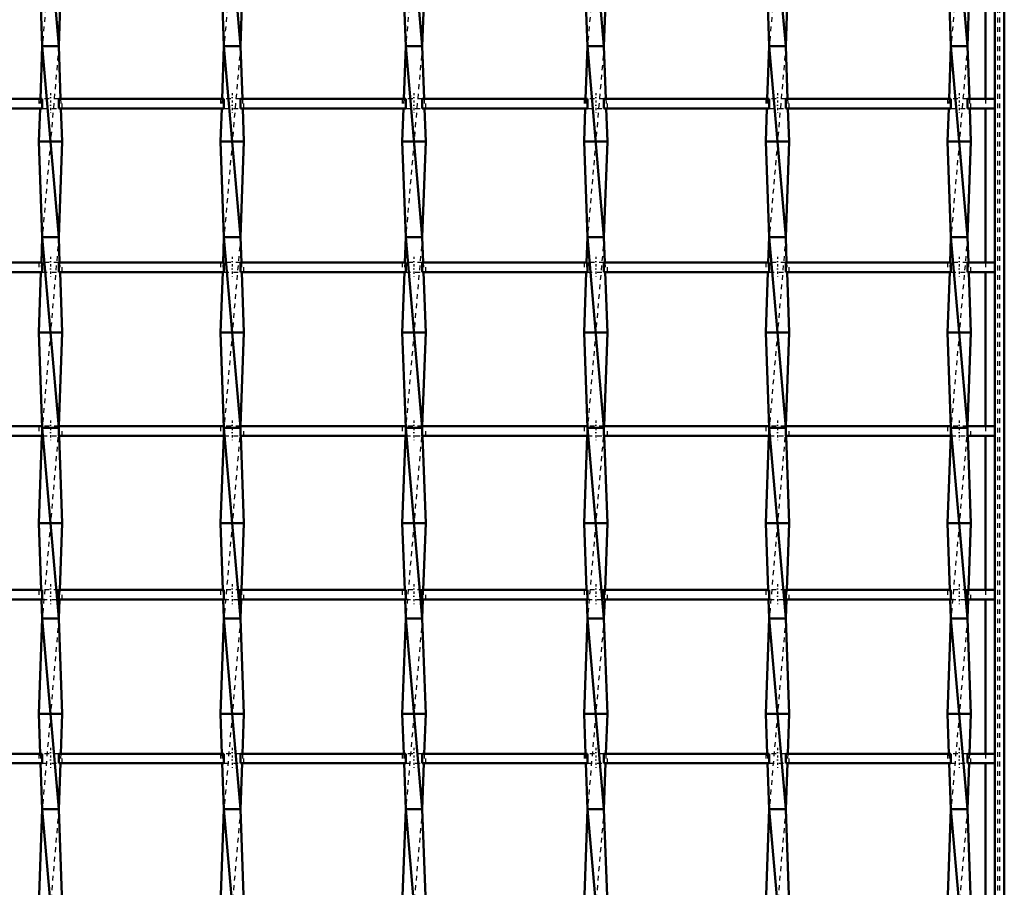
# Model space of a CAD drawing. Header units: millimetres. Extents: x -1015 to 657, y -500 to 954.
# Tile 23 of 29: x 394 to 600, y 42 to 224. Entities that reach past the tile are written whole.
import ezdxf

# ---------------------------------------------------------------- set-up
doc = ezdxf.new("R2010")
doc.units = ezdxf.units.MM
doc.linetypes.add('Center', pattern=[1.5, 0.45, -0.5, 0.05, -0.5])
doc.linetypes.add('Dashed', pattern=[2, 1, -1])
for name, color, linetype, lineweight in [('AM_0', 7, 'Continuous', 50), ('AM_7', 7, 'Center', 25), ('AM_9', 6, 'Dashed', 25)]:
    doc.layers.add(name, color=color, linetype=linetype, lineweight=lineweight)

# ---------------------------------------------------------------- blocks, each defined once
blk = doc.blocks.new('1_x4ipkubb86zkjbr57mjnwhkfw________0_in_LSSP23034382111200100035010_4')
at = {"layer": 'AM_0'}
for p, q in [((598, 498), (598, -498)), ((600, 498), (600, -498)), ((596.05, 239.31), (596.05, 206.98)), ((596.05, 204.98), (596.05, 172.65)), ((596.05, 170.65), (596.05, 138.32)), ((596.05, 136.32), (596.05, 103.99)), ((596.05, 101.99), (596.05, 69.66)), ((596.05, 67.66), (596.05, 35.33))]:
    blk.add_line(p, q, dxfattribs=at)
at = {"layer": 'AM_9'}
for p, q in [((598.55, 498), (598.55, -498)), ((598.99, 498), (598.99, -498)), ((596.05, 206.98), (596.05, 204.98)), ((596.05, 172.65), (596.05, 170.65)), ((596.05, 138.32), (596.05, 136.32)), ((596.05, 103.99), (596.05, 101.99)), ((596.05, 69.66), (596.05, 67.66))]:
    blk.add_line(p, q, dxfattribs=at)
blk = doc.blocks.new('29_3dd1zgye992qezx06f6cks5iq________0_in_LSSP23034382111200100035010_4')
at = {"layer": 'AM_0'}
for p, q in [((398.32, 258), (401.78, 218)), ((397.6, 238), (398.32, 218)), ((402.5, 238), (401.78, 218)), ((398.32, 218), (397.92, 206.98)), ((398.32, 218), (401.78, 178)), ((401.78, 218), (398.32, 218)), ((401.78, 218), (402.18, 206.98)), ((397.85, 204.98), (397.6, 198)), ((402.25, 204.98), (402.5, 198)), ((397.6, 198), (398.32, 178)), ((402.5, 198), (397.6, 198)), ((402.5, 198), (401.78, 178)), ((398.32, 178), (398.13, 172.65)), ((401.78, 178), (398.32, 178)), ((398.32, 178), (401.78, 138)), ((401.78, 178), (401.97, 172.65)), ((398.05, 170.65), (397.6, 158)), ((402.05, 170.65), (402.5, 158)), ((402.5, 158), (397.6, 158)), ((397.6, 158), (398.32, 138)), ((402.5, 158), (401.79, 138.32)), ((398.26, 136.32), (397.6, 118)), ((398.32, 138), (401.78, 98)), ((401.78, 138), (398.32, 138)), ((401.84, 136.32), (402.5, 118)), ((397.6, 118), (398.1, 103.99)), ((402.5, 118), (397.6, 118)), ((402.5, 118), (402, 103.99)), ((398.17, 101.99), (398.32, 98)), ((401.93, 101.99), (401.78, 98)), ((398.32, 98), (397.6, 78)), ((398.32, 98), (401.78, 58)), ((401.78, 98), (398.32, 98)), ((401.78, 98), (402.5, 78)), ((397.6, 78), (397.9, 69.66)), ((402.5, 78), (397.6, 78)), ((402.5, 78), (402.2, 69.66)), ((397.97, 67.66), (398.32, 58)), ((402.13, 67.66), (401.78, 58)), ((398.32, 58), (397.6, 38)), ((398.32, 58), (401.78, 18)), ((401.78, 58), (398.32, 58)), ((401.78, 58), (402.5, 38))]:
    blk.add_line(p, q, dxfattribs=at)
at = {"layer": 'AM_9'}
for p, q in [((401.78, 258), (398.32, 218)), ((401.78, 218), (398.32, 178)), ((397.92, 206.98), (397.85, 204.98)), ((402.18, 206.98), (402.25, 204.98)), ((401.78, 178), (398.32, 138)), ((398.13, 172.65), (398.05, 170.65)), ((401.97, 172.65), (402.05, 170.65)), ((401.79, 138.32), (401.78, 138)), ((398.32, 138), (398.26, 136.32)), ((401.78, 138), (398.32, 98)), ((401.78, 138), (401.84, 136.32)), ((398.1, 103.99), (398.17, 101.99)), ((402, 103.99), (401.93, 101.99)), ((401.78, 98), (398.32, 58)), ((397.9, 69.66), (397.97, 67.66)), ((402.2, 69.66), (402.13, 67.66)), ((401.78, 58), (398.32, 18))]:
    blk.add_line(p, q, dxfattribs=at)
blk = doc.blocks.new('30_09tzath7bfc0tnbbjfuai9hom________0_in_LSSP23034382111200100035010_4')
at = {"layer": 'AM_0'}
for p, q in [((436.42, 258), (439.88, 218)), ((435.7, 238), (436.42, 218)), ((440.6, 238), (439.88, 218)), ((436.42, 218), (436.02, 206.98)), ((436.42, 218), (439.88, 178)), ((439.88, 218), (436.42, 218)), ((439.88, 218), (440.28, 206.98)), ((435.95, 204.98), (435.7, 198)), ((440.35, 204.98), (440.6, 198)), ((440.6, 198), (435.7, 198)), ((435.7, 198), (436.42, 178)), ((440.6, 198), (439.88, 178)), ((436.42, 178), (436.23, 172.65)), ((436.42, 178), (439.88, 138)), ((439.88, 178), (436.42, 178)), ((439.88, 178), (440.07, 172.65)), ((436.15, 170.65), (435.7, 158)), ((440.15, 170.65), (440.6, 158)), ((440.6, 158), (435.7, 158)), ((435.7, 158), (436.42, 138)), ((440.6, 158), (439.89, 138.32)), ((436.36, 136.32), (435.7, 118)), ((439.88, 138), (436.42, 138)), ((436.42, 138), (439.88, 98)), ((439.94, 136.32), (440.6, 118)), ((440.6, 118), (435.7, 118)), ((435.7, 118), (436.2, 103.99)), ((440.6, 118), (440.1, 103.99)), ((436.27, 101.99), (436.42, 98)), ((440.03, 101.99), (439.88, 98)), ((436.42, 98), (435.7, 78)), ((436.42, 98), (439.88, 58)), ((439.88, 98), (436.42, 98)), ((439.88, 98), (440.6, 78)), ((435.7, 78), (436, 69.66)), ((440.6, 78), (435.7, 78)), ((440.6, 78), (440.3, 69.66)), ((436.07, 67.66), (436.42, 58)), ((440.23, 67.66), (439.88, 58)), ((436.42, 58), (435.7, 38)), ((436.42, 58), (439.88, 18)), ((439.88, 58), (436.42, 58)), ((439.88, 58), (440.6, 38))]:
    blk.add_line(p, q, dxfattribs=at)
at = {"layer": 'AM_9'}
for p, q in [((439.88, 258), (436.42, 218)), ((439.88, 218), (436.42, 178)), ((436.02, 206.98), (435.95, 204.98)), ((440.28, 206.98), (440.35, 204.98)), ((439.88, 178), (436.42, 138)), ((436.23, 172.65), (436.15, 170.65)), ((440.07, 172.65), (440.15, 170.65)), ((439.89, 138.32), (439.88, 138)), ((436.42, 138), (436.36, 136.32)), ((439.88, 138), (436.42, 98)), ((439.88, 138), (439.94, 136.32)), ((436.2, 103.99), (436.27, 101.99)), ((440.1, 103.99), (440.03, 101.99)), ((439.88, 98), (436.42, 58)), ((436, 69.66), (436.07, 67.66)), ((440.3, 69.66), (440.23, 67.66)), ((439.88, 58), (436.42, 18))]:
    blk.add_line(p, q, dxfattribs=at)
blk = doc.blocks.new('31_8ajcr2magujkgg6rv177lt3qj________0_in_LSSP23034382111200100035010_4')
at = {"layer": 'AM_0'}
for p, q in [((474.52, 258), (477.98, 218)), ((473.8, 238), (474.52, 218)), ((478.7, 238), (477.98, 218)), ((474.52, 218), (474.12, 206.98)), ((474.52, 218), (477.98, 178)), ((477.98, 218), (474.52, 218)), ((477.98, 218), (478.38, 206.98)), ((474.05, 204.98), (473.8, 198)), ((478.45, 204.98), (478.7, 198)), ((478.7, 198), (473.8, 198)), ((473.8, 198), (474.52, 178)), ((478.7, 198), (477.98, 178)), ((474.52, 178), (474.33, 172.65)), ((477.98, 178), (474.52, 178)), ((474.52, 178), (477.98, 138)), ((477.98, 178), (478.17, 172.65)), ((474.25, 170.65), (473.8, 158)), ((478.25, 170.65), (478.7, 158)), ((478.7, 158), (473.8, 158)), ((473.8, 158), (474.52, 138)), ((478.7, 158), (477.99, 138.32)), ((474.46, 136.32), (473.8, 118)), ((474.52, 138), (477.98, 98)), ((477.98, 138), (474.52, 138)), ((478.04, 136.32), (478.7, 118)), ((473.8, 118), (474.3, 103.99)), ((478.7, 118), (473.8, 118)), ((478.7, 118), (478.2, 103.99)), ((474.37, 101.99), (474.52, 98)), ((478.13, 101.99), (477.98, 98)), ((474.52, 98), (473.8, 78)), ((474.52, 98), (477.98, 58)), ((477.98, 98), (474.52, 98)), ((477.98, 98), (478.7, 78)), ((473.8, 78), (474.1, 69.66)), ((478.7, 78), (473.8, 78)), ((478.7, 78), (478.4, 69.66)), ((474.17, 67.66), (474.52, 58)), ((478.33, 67.66), (477.98, 58)), ((474.52, 58), (473.8, 38)), ((474.52, 58), (477.98, 18)), ((477.98, 58), (474.52, 58)), ((477.98, 58), (478.7, 38))]:
    blk.add_line(p, q, dxfattribs=at)
at = {"layer": 'AM_9'}
for p, q in [((477.98, 258), (474.52, 218)), ((477.98, 218), (474.52, 178)), ((474.12, 206.98), (474.05, 204.98)), ((478.38, 206.98), (478.45, 204.98)), ((477.98, 178), (474.52, 138)), ((474.33, 172.65), (474.25, 170.65)), ((478.17, 172.65), (478.25, 170.65)), ((477.99, 138.32), (477.98, 138)), ((474.52, 138), (474.46, 136.32)), ((477.98, 138), (474.52, 98)), ((477.98, 138), (478.04, 136.32)), ((474.3, 103.99), (474.37, 101.99)), ((478.2, 103.99), (478.13, 101.99)), ((477.98, 98), (474.52, 58)), ((474.1, 69.66), (474.17, 67.66)), ((478.4, 69.66), (478.33, 67.66)), ((477.98, 58), (474.52, 18))]:
    blk.add_line(p, q, dxfattribs=at)
blk = doc.blocks.new('32_hpy70b63ctzt0l6c2xkfznn8m________0_in_LSSP23034382111200100035010_4')
at = {"layer": 'AM_0'}
for p, q in [((512.62, 258), (516.08, 218)), ((511.9, 238), (512.62, 218)), ((516.8, 238), (516.08, 218)), ((512.62, 218), (512.22, 206.98)), ((512.62, 218), (516.08, 178)), ((516.08, 218), (512.62, 218)), ((516.08, 218), (516.48, 206.98)), ((512.15, 204.98), (511.9, 198)), ((516.55, 204.98), (516.8, 198)), ((516.8, 198), (511.9, 198)), ((511.9, 198), (512.62, 178)), ((516.8, 198), (516.08, 178)), ((512.62, 178), (512.43, 172.65)), ((512.62, 178), (516.08, 138)), ((516.08, 178), (512.62, 178)), ((516.08, 178), (516.27, 172.65)), ((512.35, 170.65), (511.9, 158)), ((516.35, 170.65), (516.8, 158)), ((516.8, 158), (511.9, 158)), ((511.9, 158), (512.62, 138)), ((516.8, 158), (516.09, 138.32)), ((512.56, 136.32), (511.9, 118)), ((516.08, 138), (512.62, 138)), ((512.62, 138), (516.08, 98)), ((516.14, 136.32), (516.8, 118)), ((516.8, 118), (511.9, 118)), ((511.9, 118), (512.4, 103.99)), ((516.8, 118), (516.3, 103.99)), ((512.47, 101.99), (512.62, 98)), ((516.23, 101.99), (516.08, 98)), ((512.62, 98), (511.9, 78)), ((512.62, 98), (516.08, 58)), ((516.08, 98), (512.62, 98)), ((516.08, 98), (516.8, 78)), ((511.9, 78), (512.2, 69.66)), ((516.8, 78), (511.9, 78)), ((516.8, 78), (516.5, 69.66)), ((512.27, 67.66), (512.62, 58)), ((516.43, 67.66), (516.08, 58)), ((512.62, 58), (511.9, 38)), ((512.62, 58), (516.08, 18)), ((516.08, 58), (512.62, 58)), ((516.08, 58), (516.8, 38))]:
    blk.add_line(p, q, dxfattribs=at)
at = {"layer": 'AM_9'}
for p, q in [((516.08, 258), (512.62, 218)), ((516.08, 218), (512.62, 178)), ((512.22, 206.98), (512.15, 204.98)), ((516.48, 206.98), (516.55, 204.98)), ((516.08, 178), (512.62, 138)), ((512.43, 172.65), (512.35, 170.65)), ((516.27, 172.65), (516.35, 170.65)), ((516.09, 138.32), (516.08, 138)), ((512.62, 138), (512.56, 136.32)), ((516.08, 138), (512.62, 98)), ((516.08, 138), (516.14, 136.32)), ((512.4, 103.99), (512.47, 101.99)), ((516.3, 103.99), (516.23, 101.99)), ((516.08, 98), (512.62, 58)), ((512.2, 69.66), (512.27, 67.66)), ((516.5, 69.66), (516.43, 67.66)), ((516.08, 58), (512.62, 18))]:
    blk.add_line(p, q, dxfattribs=at)
blk = doc.blocks.new('33_61kytboldmg42m1p2cz2qbx2r________0_in_LSSP23034382111200100035010_4')
at = {"layer": 'AM_0'}
for p, q in [((550.72, 258), (554.18, 218)), ((550, 238), (550.72, 218)), ((554.9, 238), (554.18, 218)), ((550.72, 218), (550.32, 206.98)), ((550.72, 218), (554.18, 178)), ((554.18, 218), (550.72, 218)), ((554.18, 218), (554.58, 206.98)), ((550.25, 204.98), (550, 198)), ((554.65, 204.98), (554.9, 198)), ((554.9, 198), (550, 198)), ((550, 198), (550.72, 178)), ((554.9, 198), (554.18, 178)), ((550.72, 178), (550.53, 172.65)), ((550.72, 178), (554.18, 138)), ((554.18, 178), (550.72, 178)), ((554.18, 178), (554.37, 172.65)), ((550.45, 170.65), (550, 158)), ((554.45, 170.65), (554.9, 158)), ((554.9, 158), (550, 158)), ((550, 158), (550.72, 138)), ((554.9, 158), (554.19, 138.32)), ((550.66, 136.32), (550, 118)), ((554.18, 138), (550.72, 138)), ((550.72, 138), (554.18, 98)), ((554.24, 136.32), (554.9, 118)), ((554.9, 118), (550, 118)), ((550, 118), (550.5, 103.99)), ((554.9, 118), (554.4, 103.99)), ((550.57, 101.99), (550.72, 98)), ((554.33, 101.99), (554.18, 98)), ((550.72, 98), (550, 78)), ((550.72, 98), (554.18, 58)), ((554.18, 98), (550.72, 98)), ((554.18, 98), (554.9, 78)), ((554.9, 78), (550, 78)), ((550, 78), (550.3, 69.66)), ((554.9, 78), (554.6, 69.66)), ((550.37, 67.66), (550.72, 58)), ((554.53, 67.66), (554.18, 58)), ((550.72, 58), (550, 38)), ((550.72, 58), (554.18, 18)), ((554.18, 58), (550.72, 58)), ((554.18, 58), (554.9, 38))]:
    blk.add_line(p, q, dxfattribs=at)
at = {"layer": 'AM_9'}
for p, q in [((554.18, 258), (550.72, 218)), ((554.18, 218), (550.72, 178)), ((550.32, 206.98), (550.25, 204.98)), ((554.58, 206.98), (554.65, 204.98)), ((554.18, 178), (550.72, 138)), ((550.53, 172.65), (550.45, 170.65)), ((554.37, 172.65), (554.45, 170.65)), ((554.19, 138.32), (554.18, 138)), ((550.72, 138), (550.66, 136.32)), ((554.18, 138), (550.72, 98)), ((554.18, 138), (554.24, 136.32)), ((550.5, 103.99), (550.57, 101.99)), ((554.4, 103.99), (554.33, 101.99)), ((554.18, 98), (550.72, 58)), ((550.3, 69.66), (550.37, 67.66)), ((554.6, 69.66), (554.53, 67.66)), ((554.18, 58), (550.72, 18))]:
    blk.add_line(p, q, dxfattribs=at)
blk = doc.blocks.new('34_5xe8hg37r47mryeomikrhi9zf________0_in_LSSP23034382111200100035010_4')
at = {"layer": 'AM_0'}
for p, q in [((588.82, 258), (592.28, 218)), ((588.1, 238), (588.82, 218)), ((593, 238), (592.28, 218)), ((588.82, 218), (588.42, 206.98)), ((588.82, 218), (592.28, 178)), ((592.28, 218), (588.82, 218)), ((592.28, 218), (592.68, 206.98)), ((588.35, 204.98), (588.1, 198)), ((592.75, 204.98), (593, 198)), ((593, 198), (588.1, 198)), ((588.1, 198), (588.82, 178)), ((593, 198), (592.28, 178)), ((588.82, 178), (588.63, 172.65)), ((588.82, 178), (592.28, 138)), ((592.28, 178), (588.82, 178)), ((592.28, 178), (592.47, 172.65)), ((588.55, 170.65), (588.1, 158)), ((592.55, 170.65), (593, 158)), ((593, 158), (588.1, 158)), ((588.1, 158), (588.82, 138)), ((593, 158), (592.29, 138.32)), ((588.76, 136.32), (588.1, 118)), ((592.28, 138), (588.82, 138)), ((588.82, 138), (592.28, 98)), ((592.34, 136.32), (593, 118)), ((593, 118), (588.1, 118)), ((588.1, 118), (588.6, 103.99)), ((593, 118), (592.5, 103.99)), ((588.67, 101.99), (588.82, 98)), ((592.43, 101.99), (592.28, 98)), ((588.82, 98), (588.1, 78)), ((588.82, 98), (592.28, 58)), ((592.28, 98), (588.82, 98)), ((592.28, 98), (593, 78)), ((593, 78), (588.1, 78)), ((588.1, 78), (588.4, 69.66)), ((593, 78), (592.7, 69.66)), ((588.47, 67.66), (588.82, 58)), ((592.63, 67.66), (592.28, 58)), ((588.82, 58), (588.1, 38)), ((588.82, 58), (592.28, 18)), ((592.28, 58), (588.82, 58)), ((592.28, 58), (593, 38))]:
    blk.add_line(p, q, dxfattribs=at)
at = {"layer": 'AM_9'}
for p, q in [((592.28, 258), (588.82, 218)), ((592.28, 218), (588.82, 178)), ((588.42, 206.98), (588.35, 204.98)), ((592.68, 206.98), (592.75, 204.98)), ((592.28, 178), (588.82, 138)), ((588.63, 172.65), (588.55, 170.65)), ((592.47, 172.65), (592.55, 170.65)), ((592.29, 138.32), (592.28, 138)), ((588.82, 138), (588.76, 136.32)), ((592.28, 138), (588.82, 98)), ((592.28, 138), (592.34, 136.32)), ((588.6, 103.99), (588.67, 101.99)), ((592.5, 103.99), (592.43, 101.99)), ((592.28, 98), (588.82, 58)), ((588.4, 69.66), (588.47, 67.66)), ((592.7, 69.66), (592.63, 67.66)), ((592.28, 58), (588.82, 18))]:
    blk.add_line(p, q, dxfattribs=at)
blk = doc.blocks.new('52_tzamsngxn4zy9rjf7p9va85lb________0_in_LSSP23034382111200100035010_4')
at = {"layer": 'AM_0'}
for p, q in [((398.32, 69.66), (363.68, 69.66)), ((398.32, 69.66), (398.32, 67.66)), ((401.78, 67.66), (401.78, 69.66)), ((436.42, 69.66), (401.78, 69.66)), ((436.42, 69.66), (436.42, 67.66)), ((474.52, 69.66), (439.88, 69.66)), ((439.88, 67.66), (439.88, 69.66)), ((474.52, 69.66), (474.52, 67.66)), ((477.98, 67.66), (477.98, 69.66)), ((512.62, 69.66), (477.98, 69.66)), ((512.62, 69.66), (512.62, 67.66)), ((550.72, 69.66), (516.08, 69.66)), ((516.08, 67.66), (516.08, 69.66)), ((550.72, 69.66), (550.72, 67.66)), ((588.82, 69.66), (554.18, 69.66)), ((554.18, 67.66), (554.18, 69.66)), ((588.82, 69.66), (588.82, 67.66)), ((592.28, 67.66), (592.28, 69.66)), ((598, 69.66), (592.28, 69.66)), ((598, 69.66), (598, 67.66)), ((398.32, 67.66), (363.68, 67.66)), ((436.42, 67.66), (401.78, 67.66)), ((474.52, 67.66), (439.88, 67.66)), ((512.62, 67.66), (477.98, 67.66)), ((550.72, 67.66), (516.08, 67.66)), ((588.82, 67.66), (554.18, 67.66)), ((598, 67.66), (592.28, 67.66))]:
    blk.add_line(p, q, dxfattribs=at)
at = {"layer": 'AM_7'}
for p, q in [((400.05, 70.86), (400.05, 66.46)), ((438.15, 70.86), (438.15, 66.46)), ((476.25, 70.86), (476.25, 66.46)), ((514.35, 70.86), (514.35, 66.46)), ((552.45, 70.86), (552.45, 66.46)), ((590.55, 70.86), (590.55, 66.46))]:
    blk.add_line(p, q, dxfattribs=at)
at = {"layer": 'AM_9'}
for p, q in [((397.6, 69.66), (397.6, 67.66)), ((401.78, 69.66), (398.32, 69.66)), ((402.5, 67.66), (402.5, 69.66)), ((435.7, 69.66), (435.7, 67.66)), ((439.88, 69.66), (436.42, 69.66)), ((440.6, 67.66), (440.6, 69.66)), ((473.8, 69.66), (473.8, 67.66)), ((477.98, 69.66), (474.52, 69.66)), ((478.7, 67.66), (478.7, 69.66)), ((511.9, 69.66), (511.9, 67.66)), ((516.08, 69.66), (512.62, 69.66)), ((516.8, 67.66), (516.8, 69.66)), ((550, 69.66), (550, 67.66)), ((554.18, 69.66), (550.72, 69.66)), ((554.9, 67.66), (554.9, 69.66)), ((588.1, 69.66), (588.1, 67.66)), ((592.28, 69.66), (588.82, 69.66)), ((593, 67.66), (593, 69.66)), ((398.32, 67.66), (401.78, 67.66)), ((436.42, 67.66), (439.88, 67.66)), ((474.52, 67.66), (477.98, 67.66)), ((512.62, 67.66), (516.08, 67.66)), ((550.72, 67.66), (554.18, 67.66)), ((588.82, 67.66), (592.28, 67.66))]:
    blk.add_line(p, q, dxfattribs=at)
blk = doc.blocks.new('53_vc3wufvkht9h3dszit3owhx3d________0_in_LSSP23034382111200100035010_4')
at = {"layer": 'AM_0'}
for p, q in [((398.32, 103.99), (363.68, 103.99)), ((398.32, 103.99), (398.32, 101.99)), ((401.78, 101.99), (401.78, 103.99)), ((436.42, 103.99), (401.78, 103.99)), ((436.42, 103.99), (436.42, 101.99)), ((439.88, 101.99), (439.88, 103.99)), ((474.52, 103.99), (439.88, 103.99)), ((474.52, 103.99), (474.52, 101.99)), ((477.98, 101.99), (477.98, 103.99)), ((512.62, 103.99), (477.98, 103.99)), ((512.62, 103.99), (512.62, 101.99)), ((550.72, 103.99), (516.08, 103.99)), ((516.08, 101.99), (516.08, 103.99)), ((550.72, 103.99), (550.72, 101.99)), ((554.18, 101.99), (554.18, 103.99)), ((588.82, 103.99), (554.18, 103.99)), ((588.82, 103.99), (588.82, 101.99)), ((598, 103.99), (592.28, 103.99)), ((592.28, 101.99), (592.28, 103.99)), ((598, 103.99), (598, 101.99)), ((398.32, 101.99), (363.68, 101.99)), ((436.42, 101.99), (401.78, 101.99)), ((474.52, 101.99), (439.88, 101.99)), ((512.62, 101.99), (477.98, 101.99)), ((550.72, 101.99), (516.08, 101.99)), ((588.82, 101.99), (554.18, 101.99)), ((598, 101.99), (592.28, 101.99))]:
    blk.add_line(p, q, dxfattribs=at)
at = {"layer": 'AM_7'}
for p, q in [((400.05, 105.19), (400.05, 100.79)), ((438.15, 105.19), (438.15, 100.79)), ((476.25, 105.19), (476.25, 100.79)), ((514.35, 105.19), (514.35, 100.79)), ((552.45, 105.19), (552.45, 100.79)), ((590.55, 105.19), (590.55, 100.79))]:
    blk.add_line(p, q, dxfattribs=at)
at = {"layer": 'AM_9'}
for p, q in [((397.6, 103.99), (397.6, 101.99)), ((401.78, 103.99), (398.32, 103.99)), ((402.5, 101.99), (402.5, 103.99)), ((435.7, 103.99), (435.7, 101.99)), ((439.88, 103.99), (436.42, 103.99)), ((440.6, 101.99), (440.6, 103.99)), ((473.8, 103.99), (473.8, 101.99)), ((477.98, 103.99), (474.52, 103.99)), ((478.7, 101.99), (478.7, 103.99)), ((511.9, 103.99), (511.9, 101.99)), ((516.08, 103.99), (512.62, 103.99)), ((516.8, 101.99), (516.8, 103.99)), ((550, 103.99), (550, 101.99)), ((554.18, 103.99), (550.72, 103.99)), ((554.9, 101.99), (554.9, 103.99)), ((588.1, 103.99), (588.1, 101.99)), ((592.28, 103.99), (588.82, 103.99)), ((593, 101.99), (593, 103.99)), ((398.32, 101.99), (401.78, 101.99)), ((436.42, 101.99), (439.88, 101.99)), ((474.52, 101.99), (477.98, 101.99)), ((512.62, 101.99), (516.08, 101.99)), ((550.72, 101.99), (554.18, 101.99)), ((588.82, 101.99), (592.28, 101.99))]:
    blk.add_line(p, q, dxfattribs=at)
blk = doc.blocks.new('54_w2s4vls7vpqr0qmqilslf773m________0_in_LSSP23034382111200100035010_4')
at = {"layer": 'AM_0'}
for p, q in [((398.32, 138.32), (363.68, 138.32)), ((398.32, 138.32), (398.32, 136.32)), ((436.42, 138.32), (401.78, 138.32)), ((401.78, 136.32), (401.78, 138.32)), ((436.42, 138.32), (436.42, 136.32)), ((439.88, 136.32), (439.88, 138.32)), ((474.52, 138.32), (439.88, 138.32)), ((474.52, 138.32), (474.52, 136.32)), ((512.62, 138.32), (477.98, 138.32)), ((477.98, 136.32), (477.98, 138.32)), ((512.62, 138.32), (512.62, 136.32)), ((550.72, 138.32), (516.08, 138.32)), ((516.08, 136.32), (516.08, 138.32)), ((550.72, 138.32), (550.72, 136.32)), ((554.18, 136.32), (554.18, 138.32)), ((588.82, 138.32), (554.18, 138.32)), ((588.82, 138.32), (588.82, 136.32)), ((592.28, 136.32), (592.28, 138.32)), ((598, 138.32), (592.28, 138.32)), ((598, 138.32), (598, 136.32)), ((398.32, 136.32), (363.68, 136.32)), ((436.42, 136.32), (401.78, 136.32)), ((474.52, 136.32), (439.88, 136.32)), ((512.62, 136.32), (477.98, 136.32)), ((550.72, 136.32), (516.08, 136.32)), ((588.82, 136.32), (554.18, 136.32)), ((598, 136.32), (592.28, 136.32))]:
    blk.add_line(p, q, dxfattribs=at)
at = {"layer": 'AM_7'}
for p, q in [((400.05, 139.52), (400.05, 135.12)), ((438.15, 139.52), (438.15, 135.12)), ((476.25, 139.52), (476.25, 135.12)), ((514.35, 139.52), (514.35, 135.12)), ((552.45, 139.52), (552.45, 135.12)), ((590.55, 139.52), (590.55, 135.12))]:
    blk.add_line(p, q, dxfattribs=at)
at = {"layer": 'AM_9'}
for p, q in [((397.6, 138.32), (397.6, 136.32)), ((401.79, 138.32), (398.31, 138.32)), ((402.5, 136.32), (402.5, 138.32)), ((435.7, 138.32), (435.7, 136.32)), ((439.89, 138.32), (436.41, 138.32)), ((440.6, 136.32), (440.6, 138.32)), ((473.8, 138.32), (473.8, 136.32)), ((477.99, 138.32), (474.51, 138.32)), ((478.7, 136.32), (478.7, 138.32)), ((511.9, 138.32), (511.9, 136.32)), ((516.09, 138.32), (512.61, 138.32)), ((516.8, 136.32), (516.8, 138.32)), ((550, 138.32), (550, 136.32)), ((554.18, 138.32), (550.72, 138.32)), ((554.9, 136.32), (554.9, 138.32)), ((588.1, 138.32), (588.1, 136.32)), ((592.29, 138.32), (588.81, 138.32)), ((593, 136.32), (593, 138.32)), ((398.32, 136.32), (401.78, 136.32)), ((436.42, 136.32), (439.88, 136.32)), ((474.52, 136.32), (477.98, 136.32)), ((512.62, 136.32), (516.08, 136.32)), ((550.72, 136.32), (554.18, 136.32)), ((588.82, 136.32), (592.28, 136.32))]:
    blk.add_line(p, q, dxfattribs=at)
blk = doc.blocks.new('55_31osm7ojykhf53s5sb7mkqvcg________0_in_LSSP23034382111200100035010_4')
at = {"layer": 'AM_0'}
for p, q in [((398.32, 172.65), (363.68, 172.65)), ((398.32, 172.65), (398.32, 170.65)), ((436.42, 172.65), (401.78, 172.65)), ((401.78, 170.65), (401.78, 172.65)), ((436.42, 172.65), (436.42, 170.65)), ((474.52, 172.65), (439.88, 172.65)), ((439.88, 170.65), (439.88, 172.65)), ((474.52, 172.65), (474.52, 170.65)), ((477.98, 170.65), (477.98, 172.65)), ((512.62, 172.65), (477.98, 172.65)), ((512.62, 172.65), (512.62, 170.65)), ((550.72, 172.65), (516.08, 172.65)), ((516.08, 170.65), (516.08, 172.65)), ((550.72, 172.65), (550.72, 170.65)), ((554.18, 170.65), (554.18, 172.65)), ((588.82, 172.65), (554.18, 172.65)), ((588.82, 172.65), (588.82, 170.65)), ((592.28, 170.65), (592.28, 172.65)), ((598, 172.65), (592.28, 172.65)), ((598, 172.65), (598, 170.65)), ((398.32, 170.65), (363.68, 170.65)), ((436.42, 170.65), (401.78, 170.65)), ((474.52, 170.65), (439.88, 170.65)), ((512.62, 170.65), (477.98, 170.65)), ((550.72, 170.65), (516.08, 170.65)), ((588.82, 170.65), (554.18, 170.65)), ((598, 170.65), (592.28, 170.65))]:
    blk.add_line(p, q, dxfattribs=at)
at = {"layer": 'AM_7'}
for p, q in [((400.05, 173.85), (400.05, 169.45)), ((438.15, 173.85), (438.15, 169.45)), ((476.25, 173.85), (476.25, 169.45)), ((514.35, 173.85), (514.35, 169.45)), ((552.45, 173.85), (552.45, 169.45)), ((590.55, 173.85), (590.55, 169.45))]:
    blk.add_line(p, q, dxfattribs=at)
at = {"layer": 'AM_9'}
for p, q in [((397.6, 172.65), (397.6, 170.65)), ((401.78, 172.65), (398.32, 172.65)), ((402.5, 170.65), (402.5, 172.65)), ((435.7, 172.65), (435.7, 170.65)), ((439.88, 172.65), (436.42, 172.65)), ((440.6, 170.65), (440.6, 172.65)), ((473.8, 172.65), (473.8, 170.65)), ((477.98, 172.65), (474.52, 172.65)), ((478.7, 170.65), (478.7, 172.65)), ((511.9, 172.65), (511.9, 170.65)), ((516.08, 172.65), (512.62, 172.65)), ((516.8, 170.65), (516.8, 172.65)), ((550, 172.65), (550, 170.65)), ((554.18, 172.65), (550.72, 172.65)), ((554.9, 170.65), (554.9, 172.65)), ((588.1, 172.65), (588.1, 170.65)), ((592.28, 172.65), (588.82, 172.65)), ((593, 170.65), (593, 172.65)), ((398.32, 170.65), (401.78, 170.65)), ((436.42, 170.65), (439.88, 170.65)), ((474.52, 170.65), (477.98, 170.65)), ((512.62, 170.65), (516.08, 170.65)), ((550.72, 170.65), (554.18, 170.65)), ((588.82, 170.65), (592.28, 170.65))]:
    blk.add_line(p, q, dxfattribs=at)
blk = doc.blocks.new('56_trdjg113o0bcu8ro5bvf2aiml________0_in_LSSP23034382111200100035010_4')
at = {"layer": 'AM_0'}
for p, q in [((398.32, 206.98), (363.68, 206.98)), ((398.32, 206.98), (398.32, 204.98)), ((436.42, 206.98), (401.78, 206.98)), ((401.78, 204.98), (401.78, 206.98)), ((436.42, 206.98), (436.42, 204.98)), ((439.88, 204.98), (439.88, 206.98)), ((474.52, 206.98), (439.88, 206.98)), ((474.52, 206.98), (474.52, 204.98)), ((512.62, 206.98), (477.98, 206.98)), ((477.98, 204.98), (477.98, 206.98)), ((512.62, 206.98), (512.62, 204.98)), ((550.72, 206.98), (516.08, 206.98)), ((516.08, 204.98), (516.08, 206.98)), ((550.72, 206.98), (550.72, 204.98)), ((588.82, 206.98), (554.18, 206.98)), ((554.18, 204.98), (554.18, 206.98)), ((588.82, 206.98), (588.82, 204.98)), ((592.28, 204.98), (592.28, 206.98)), ((598, 206.98), (592.28, 206.98)), ((598, 206.98), (598, 204.98)), ((398.32, 204.98), (363.68, 204.98)), ((436.42, 204.98), (401.78, 204.98)), ((474.52, 204.98), (439.88, 204.98)), ((512.62, 204.98), (477.98, 204.98)), ((550.72, 204.98), (516.08, 204.98)), ((588.82, 204.98), (554.18, 204.98)), ((598, 204.98), (592.28, 204.98))]:
    blk.add_line(p, q, dxfattribs=at)
at = {"layer": 'AM_7'}
for p, q in [((400.05, 208.18), (400.05, 203.78)), ((438.15, 208.18), (438.15, 203.78)), ((476.25, 208.18), (476.25, 203.78)), ((514.35, 208.18), (514.35, 203.78)), ((552.45, 208.18), (552.45, 203.78)), ((590.55, 208.18), (590.55, 203.78))]:
    blk.add_line(p, q, dxfattribs=at)
at = {"layer": 'AM_9'}
for p, q in [((397.6, 206.98), (397.6, 204.98)), ((401.78, 206.98), (398.32, 206.98)), ((402.5, 204.98), (402.5, 206.98)), ((435.7, 206.98), (435.7, 204.98)), ((439.88, 206.98), (436.42, 206.98)), ((440.6, 204.98), (440.6, 206.98)), ((473.8, 206.98), (473.8, 204.98)), ((477.98, 206.98), (474.52, 206.98)), ((478.7, 204.98), (478.7, 206.98)), ((511.9, 206.98), (511.9, 204.98)), ((516.08, 206.98), (512.62, 206.98)), ((516.8, 204.98), (516.8, 206.98)), ((550, 206.98), (550, 204.98)), ((554.18, 206.98), (550.72, 206.98)), ((554.9, 204.98), (554.9, 206.98)), ((588.1, 206.98), (588.1, 204.98)), ((592.28, 206.98), (588.82, 206.98)), ((593, 204.98), (593, 206.98)), ((398.32, 204.98), (401.78, 204.98)), ((436.42, 204.98), (439.88, 204.98)), ((474.52, 204.98), (477.98, 204.98)), ((512.62, 204.98), (516.08, 204.98)), ((550.72, 204.98), (554.18, 204.98)), ((588.82, 204.98), (592.28, 204.98))]:
    blk.add_line(p, q, dxfattribs=at)

msp = doc.modelspace()

# ---------------------------------------------------------------- block references
for name in ['29_3dd1zgye992qezx06f6cks5iq________0_in_LSSP23034382111200100035010_4', '30_09tzath7bfc0tnbbjfuai9hom________0_in_LSSP23034382111200100035010_4', '31_8ajcr2magujkgg6rv177lt3qj________0_in_LSSP23034382111200100035010_4', '32_hpy70b63ctzt0l6c2xkfznn8m________0_in_LSSP23034382111200100035010_4', '33_61kytboldmg42m1p2cz2qbx2r________0_in_LSSP23034382111200100035010_4', '34_5xe8hg37r47mryeomikrhi9zf________0_in_LSSP23034382111200100035010_4', '1_x4ipkubb86zkjbr57mjnwhkfw________0_in_LSSP23034382111200100035010_4', '56_trdjg113o0bcu8ro5bvf2aiml________0_in_LSSP23034382111200100035010_4', '55_31osm7ojykhf53s5sb7mkqvcg________0_in_LSSP23034382111200100035010_4', '54_w2s4vls7vpqr0qmqilslf773m________0_in_LSSP23034382111200100035010_4', '53_vc3wufvkht9h3dszit3owhx3d________0_in_LSSP23034382111200100035010_4', '52_tzamsngxn4zy9rjf7p9va85lb________0_in_LSSP23034382111200100035010_4']:
    msp.add_blockref(name, (0, 0))

doc.saveas('drawing.dxf')
